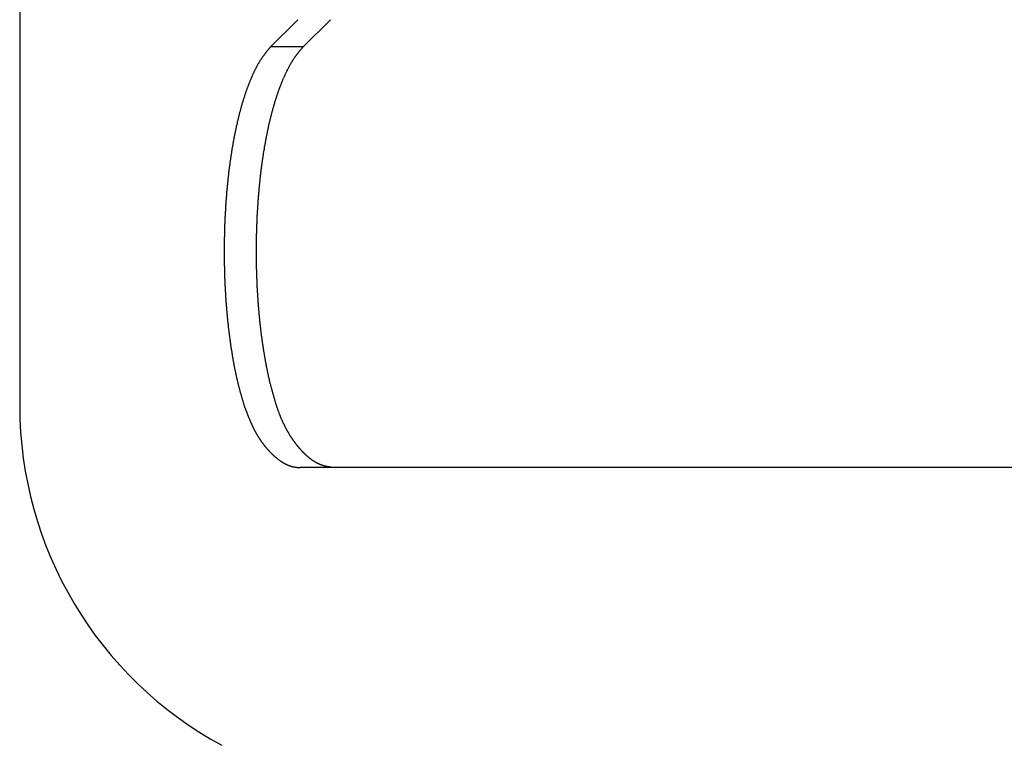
# Model space of a CAD drawing. Extents: x 3842 to 7066, y 783 to 5920.
# Tile 3 of 18: x 3842 to 3970, y 2852 to 2946. Entities that reach past the tile are written whole.
import ezdxf

# ---------------------------------------------------------------- set-up
doc = ezdxf.new("R2010")
doc.units = 0
doc.layers.get('0').update_dxf_attribs({"linetype": 'CONTINUOUS'})

msp = doc.modelspace()

# ---------------------------------------------------------------- linework, layer by layer
at = {"color": 7, "linetype": 'CONTINUOUS'}
for p, q in [((3842.095, 2945.738), (3842.095, 2895.738)), ((3874.581, 2942.21), (3878.116, 2945.738)), ((3882.363, 2945.738), (3878.802, 2942.21)), ((3878.802, 2942.21), (3874.581, 2942.21)), ((5055.786, 2887.738), (3878.405, 2887.738))]:
    msp.add_line(p, q, dxfattribs=at)
at = {"color": 7}
for points in [[(3874.58, 2942.21, 0), (3874.55, 2942.17, 0), (3874.51, 2942.12, 0), (3874.47, 2942.08, 0), (3874.44, 2942.04, 0), (3874.4, 2942, 0), (3874.37, 2941.95, 0), (3874.33, 2941.91, 0), (3874.3, 2941.87, 0), (3874.26, 2941.82, 0), (3874.22, 2941.78, 0), (3874.19, 2941.74, 0), (3874.15, 2941.69, 0), (3874.12, 2941.65, 0), (3874.08, 2941.6, 0), (3874.05, 2941.56, 0), (3874.01, 2941.52, 0), (3873.98, 2941.47, 0), (3873.94, 2941.43, 0), (3873.91, 2941.38, 0), (3873.87, 2941.34, 0), (3873.84, 2941.29, 0), (3873.8, 2941.24, 0), (3873.77, 2941.2, 0), (3873.73, 2941.15, 0), (3873.7, 2941.1, 0), (3873.66, 2941.06, 0), (3873.63, 2941.01, 0), (3873.59, 2940.96, 0), (3873.56, 2940.91, 0), (3873.52, 2940.86, 0), (3873.49, 2940.81, 0), (3873.45, 2940.76, 0), (3873.42, 2940.71, 0), (3873.38, 2940.66, 0), (3873.35, 2940.61, 0), (3873.32, 2940.56, 0), (3873.28, 2940.51, 0), (3873.25, 2940.46, 0), (3873.21, 2940.4, 0), (3873.18, 2940.35, 0), (3873.15, 2940.3, 0), (3873.11, 2940.24, 0), (3873.08, 2940.19, 0), (3873.05, 2940.13, 0), (3873.01, 2940.07, 0), (3872.98, 2940.02, 0), (3872.95, 2939.96, 0), (3872.91, 2939.9, 0), (3872.88, 2939.84, 0), (3872.85, 2939.79, 0), (3872.82, 2939.73, 0), (3872.78, 2939.67, 0), (3872.75, 2939.61, 0), (3872.72, 2939.55, 0), (3872.69, 2939.48, 0), (3872.66, 2939.42, 0), (3872.62, 2939.36, 0), (3872.59, 2939.3, 0), (3872.56, 2939.23, 0), (3872.53, 2939.17, 0), (3872.5, 2939.11, 0), (3872.47, 2939.04, 0), (3872.43, 2938.98, 0), (3872.4, 2938.91, 0), (3872.37, 2938.84, 0), (3872.34, 2938.78, 0), (3872.31, 2938.71, 0), (3872.28, 2938.64, 0), (3872.25, 2938.57, 0), (3872.22, 2938.51, 0), (3872.19, 2938.44, 0), (3872.16, 2938.37, 0), (3872.13, 2938.3, 0), (3872.1, 2938.23, 0), (3872.07, 2938.16, 0), (3872.04, 2938.09, 0), (3872.01, 2938.02, 0), (3871.98, 2937.95, 0), (3871.95, 2937.87, 0), (3871.92, 2937.8, 0), (3871.89, 2937.73, 0), (3871.86, 2937.66, 0), (3871.83, 2937.58, 0), (3871.8, 2937.51, 0), (3871.77, 2937.43, 0), (3871.74, 2937.36, 0), (3871.71, 2937.28, 0), (3871.69, 2937.21, 0), (3871.66, 2937.13, 0), (3871.63, 2937.06, 0), (3871.6, 2936.98, 0), (3871.57, 2936.9, 0), (3871.54, 2936.83, 0), (3871.52, 2936.75, 0), (3871.49, 2936.67, 0), (3871.46, 2936.59, 0), (3871.43, 2936.51, 0), (3871.4, 2936.44, 0), (3871.38, 2936.36, 0), (3871.35, 2936.28, 0), (3871.32, 2936.2, 0), (3871.29, 2936.12, 0), (3871.27, 2936.04, 0), (3871.24, 2935.95, 0), (3871.21, 2935.87, 0), (3871.19, 2935.79, 0), (3871.16, 2935.71, 0), (3871.13, 2935.63, 0), (3871.11, 2935.54, 0), (3871.08, 2935.46, 0), (3871.05, 2935.38, 0), (3871.03, 2935.29, 0), (3871, 2935.21, 0), (3870.98, 2935.12, 0), (3870.95, 2935.04, 0), (3870.93, 2934.95, 0), (3870.9, 2934.87, 0), (3870.88, 2934.78, 0), (3870.85, 2934.69, 0), (3870.82, 2934.61, 0), (3870.8, 2934.52, 0), (3870.78, 2934.43, 0), (3870.75, 2934.34, 0), (3870.73, 2934.26, 0), (3870.7, 2934.17, 0), (3870.68, 2934.08, 0), (3870.65, 2933.99, 0), (3870.63, 2933.9, 0), (3870.6, 2933.81, 0), (3870.58, 2933.72, 0), (3870.56, 2933.63, 0), (3870.53, 2933.54, 0), (3870.51, 2933.44, 0), (3870.49, 2933.35, 0), (3870.46, 2933.26, 0), (3870.44, 2933.17, 0), (3870.42, 2933.07, 0), (3870.39, 2932.98, 0), (3870.37, 2932.89, 0), (3870.35, 2932.79, 0), (3870.33, 2932.7, 0), (3870.3, 2932.6, 0), (3870.28, 2932.51, 0), (3870.26, 2932.41, 0), (3870.24, 2932.32, 0), (3870.22, 2932.22, 0), (3870.2, 2932.13, 0), (3870.17, 2932.03, 0), (3870.15, 2931.93, 0), (3870.13, 2931.84, 0), (3870.11, 2931.74, 0), (3870.09, 2931.64, 0), (3870.07, 2931.54, 0), (3870.05, 2931.45, 0), (3870.03, 2931.35, 0), (3870.01, 2931.25, 0), (3869.99, 2931.15, 0), (3869.97, 2931.05, 0), (3869.95, 2930.95, 0), (3869.93, 2930.85, 0), (3869.91, 2930.75, 0), (3869.89, 2930.65, 0), (3869.87, 2930.55, 0), (3869.85, 2930.45, 0), (3869.83, 2930.34, 0), (3869.81, 2930.24, 0), (3869.79, 2930.14, 0), (3869.77, 2930.04, 0), (3869.75, 2929.93, 0), (3869.73, 2929.83, 0), (3869.72, 2929.73, 0), (3869.7, 2929.62, 0), (3869.68, 2929.52, 0), (3869.66, 2929.42, 0), (3869.64, 2929.31, 0), (3869.63, 2929.21, 0), (3869.61, 2929.1, 0), (3869.59, 2929, 0), (3869.57, 2928.89, 0), (3869.56, 2928.79, 0), (3869.54, 2928.68, 0), (3869.52, 2928.58, 0), (3869.51, 2928.47, 0), (3869.49, 2928.36, 0), (3869.47, 2928.26, 0), (3869.46, 2928.15, 0), (3869.44, 2928.04, 0), (3869.42, 2927.93, 0), (3869.41, 2927.83, 0), (3869.39, 2927.72, 0), (3869.38, 2927.61, 0), (3869.36, 2927.5, 0), (3869.35, 2927.39, 0), (3869.33, 2927.28, 0), (3869.32, 2927.17, 0), (3869.3, 2927.06, 0), (3869.29, 2926.95, 0), (3869.27, 2926.85, 0), (3869.26, 2926.73, 0), (3869.24, 2926.62, 0), (3869.23, 2926.51, 0), (3869.22, 2926.4, 0), (3869.2, 2926.29, 0), (3869.19, 2926.18, 0), (3869.17, 2926.07, 0), (3869.16, 2925.96, 0), (3869.15, 2925.85, 0), (3869.13, 2925.73, 0), (3869.12, 2925.62, 0), (3869.11, 2925.51, 0), (3869.1, 2925.4, 0), (3869.08, 2925.28, 0), (3869.07, 2925.17, 0), (3869.06, 2925.06, 0), (3869.05, 2924.95, 0), (3869.04, 2924.83, 0), (3869.02, 2924.72, 0), (3869.01, 2924.6, 0), (3869, 2924.49, 0), (3868.99, 2924.38, 0), (3868.98, 2924.26, 0), (3868.97, 2924.15, 0), (3868.96, 2924.03, 0), (3868.95, 2923.92, 0), (3868.93, 2923.8, 0), (3868.92, 2923.69, 0), (3868.91, 2923.57, 0), (3868.9, 2923.46, 0), (3868.89, 2923.34, 0), (3868.88, 2923.22, 0), (3868.87, 2923.11, 0), (3868.86, 2922.99, 0), (3868.86, 2922.88, 0), (3868.85, 2922.76, 0), (3868.84, 2922.64, 0), (3868.83, 2922.53, 0), (3868.82, 2922.41, 0), (3868.81, 2922.29, 0), (3868.8, 2922.17, 0), (3868.79, 2922.06, 0), (3868.79, 2921.94, 0), (3868.78, 2921.82, 0), (3868.77, 2921.7, 0), (3868.76, 2921.59, 0), (3868.76, 2921.47, 0), (3868.75, 2921.35, 0), (3868.74, 2921.23, 0), (3868.73, 2921.11, 0), (3868.73, 2921, 0), (3868.72, 2920.88, 0), (3868.71, 2920.76, 0), (3868.71, 2920.64, 0), (3868.7, 2920.52, 0), (3868.69, 2920.4, 0), (3868.69, 2920.28, 0), (3868.68, 2920.16, 0), (3868.68, 2920.04, 0), (3868.67, 2919.93, 0), (3868.67, 2919.81, 0), (3868.66, 2919.69, 0), (3868.66, 2919.57, 0), (3868.65, 2919.45, 0), (3868.65, 2919.33, 0), (3868.64, 2919.21, 0), (3868.64, 2919.09, 0), (3868.63, 2918.97, 0), (3868.63, 2918.85, 0), (3868.62, 2918.73, 0), (3868.62, 2918.61, 0), (3868.62, 2918.49, 0), (3868.61, 2918.37, 0), (3868.61, 2918.25, 0), (3868.61, 2918.13, 0), (3868.6, 2918.01, 0), (3868.6, 2917.89, 0), (3868.6, 2917.77, 0), (3868.6, 2917.65, 0), (3868.59, 2917.52, 0), (3868.59, 2917.4, 0), (3868.59, 2917.28, 0), (3868.59, 2917.16, 0), (3868.59, 2917.04, 0), (3868.58, 2916.92, 0), (3868.58, 2916.8, 0), (3868.58, 2916.68, 0), (3868.58, 2916.56, 0), (3868.58, 2916.44, 0), (3868.58, 2916.32, 0), (3868.58, 2916.2, 0), (3868.58, 2916.08, 0), (3868.58, 2915.96, 0), (3868.58, 2915.83, 0), (3868.58, 2915.71, 0), (3868.58, 2915.59, 0), (3868.58, 2915.47, 0), (3868.58, 2915.35, 0), (3868.58, 2915.23, 0), (3868.58, 2915.11, 0), (3868.58, 2914.99, 0), (3868.58, 2914.87, 0), (3868.58, 2914.75, 0), (3868.58, 2914.63, 0), (3868.58, 2914.51, 0), (3868.59, 2914.39, 0), (3868.59, 2914.27, 0), (3868.59, 2914.15, 0), (3868.59, 2914.03, 0), (3868.59, 2913.9, 0), (3868.6, 2913.78, 0), (3868.6, 2913.66, 0), (3868.6, 2913.54, 0), (3868.61, 2913.42, 0), (3868.61, 2913.3, 0), (3868.61, 2913.18, 0), (3868.61, 2913.06, 0), (3868.62, 2912.94, 0), (3868.62, 2912.82, 0), (3868.63, 2912.7, 0), (3868.63, 2912.58, 0), (3868.63, 2912.46, 0), (3868.64, 2912.34, 0), (3868.64, 2912.22, 0), (3868.65, 2912.1, 0), (3868.65, 2911.98, 0), (3868.66, 2911.87, 0), (3868.66, 2911.75, 0), (3868.67, 2911.63, 0), (3868.67, 2911.51, 0), (3868.68, 2911.39, 0), (3868.68, 2911.27, 0), (3868.69, 2911.15, 0), (3868.7, 2911.03, 0), (3868.7, 2910.91, 0), (3868.71, 2910.79, 0), (3868.72, 2910.67, 0), (3868.72, 2910.56, 0), (3868.73, 2910.44, 0), (3868.74, 2910.32, 0), (3868.74, 2910.2, 0), (3868.75, 2910.08, 0), (3868.76, 2909.97, 0), (3868.77, 2909.85, 0), (3868.77, 2909.73, 0), (3868.78, 2909.61, 0), (3868.79, 2909.49, 0), (3868.8, 2909.38, 0), (3868.81, 2909.26, 0), (3868.81, 2909.14, 0), (3868.82, 2909.03, 0), (3868.83, 2908.91, 0), (3868.84, 2908.79, 0), (3868.85, 2908.68, 0), (3868.86, 2908.56, 0), (3868.87, 2908.44, 0), (3868.88, 2908.33, 0), (3868.89, 2908.21, 0), (3868.9, 2908.1, 0), (3868.91, 2907.98, 0), (3868.92, 2907.86, 0), (3868.93, 2907.75, 0), (3868.94, 2907.63, 0), (3868.95, 2907.52, 0), (3868.96, 2907.4, 0), (3868.97, 2907.29, 0), (3868.98, 2907.17, 0), (3868.99, 2907.06, 0), (3869, 2906.95, 0), (3869.02, 2906.83, 0), (3869.03, 2906.72, 0), (3869.04, 2906.6, 0), (3869.05, 2906.49, 0), (3869.06, 2906.38, 0), (3869.08, 2906.27, 0), (3869.09, 2906.15, 0), (3869.1, 2906.04, 0), (3869.11, 2905.93, 0), (3869.13, 2905.82, 0), (3869.14, 2905.7, 0), (3869.15, 2905.59, 0), (3869.17, 2905.48, 0), (3869.18, 2905.37, 0), (3869.19, 2905.26, 0), (3869.21, 2905.15, 0), (3869.22, 2905.04, 0), (3869.23, 2904.92, 0), (3869.25, 2904.81, 0), (3869.26, 2904.7, 0), (3869.28, 2904.59, 0), (3869.29, 2904.48, 0), (3869.31, 2904.37, 0), (3869.32, 2904.27, 0), (3869.34, 2904.16, 0), (3869.35, 2904.05, 0), (3869.37, 2903.94, 0), (3869.38, 2903.83, 0), (3869.4, 2903.72, 0), (3869.41, 2903.61, 0), (3869.43, 2903.51, 0), (3869.45, 2903.4, 0), (3869.46, 2903.29, 0), (3869.48, 2903.18, 0), (3869.5, 2903.08, 0), (3869.51, 2902.97, 0), (3869.53, 2902.86, 0), (3869.55, 2902.76, 0), (3869.56, 2902.65, 0), (3869.58, 2902.55, 0), (3869.6, 2902.44, 0), (3869.61, 2902.33, 0), (3869.63, 2902.23, 0), (3869.65, 2902.12, 0), (3869.67, 2902.02, 0), (3869.68, 2901.92, 0), (3869.7, 2901.81, 0), (3869.72, 2901.71, 0), (3869.74, 2901.6, 0), (3869.76, 2901.5, 0), (3869.78, 2901.4, 0), (3869.8, 2901.3, 0), (3869.81, 2901.19, 0), (3869.83, 2901.09, 0), (3869.85, 2900.99, 0), (3869.87, 2900.89, 0), (3869.89, 2900.79, 0), (3869.91, 2900.69, 0), (3869.93, 2900.59, 0), (3869.95, 2900.49, 0), (3869.97, 2900.39, 0), (3869.99, 2900.29, 0), (3870.01, 2900.19, 0), (3870.03, 2900.09, 0), (3870.05, 2899.99, 0), (3870.07, 2899.89, 0), (3870.09, 2899.79, 0), (3870.12, 2899.7, 0), (3870.14, 2899.6, 0), (3870.16, 2899.5, 0), (3870.18, 2899.41, 0), (3870.2, 2899.31, 0), (3870.22, 2899.22, 0), (3870.25, 2899.12, 0), (3870.27, 2899.03, 0), (3870.29, 2898.93, 0), (3870.31, 2898.84, 0), (3870.33, 2898.75, 0), (3870.36, 2898.65, 0), (3870.38, 2898.56, 0), (3870.4, 2898.47, 0), (3870.43, 2898.38, 0), (3870.45, 2898.29, 0), (3870.47, 2898.19, 0), (3870.5, 2898.1, 0), (3870.52, 2898.01, 0), (3870.55, 2897.92, 0), (3870.57, 2897.83, 0), (3870.59, 2897.74, 0), (3870.62, 2897.65, 0), (3870.64, 2897.57, 0), (3870.67, 2897.48, 0), (3870.69, 2897.39, 0), (3870.72, 2897.3, 0), (3870.74, 2897.21, 0), (3870.77, 2897.12, 0), (3870.79, 2897.04, 0), (3870.82, 2896.95, 0), (3870.84, 2896.86, 0), (3870.87, 2896.77, 0), (3870.89, 2896.69, 0), (3870.92, 2896.6, 0), (3870.94, 2896.51, 0), (3870.97, 2896.43, 0), (3870.99, 2896.34, 0), (3871.02, 2896.25, 0), (3871.04, 2896.17, 0), (3871.07, 2896.08, 0), (3871.09, 2896, 0), (3871.12, 2895.91, 0), (3871.14, 2895.82, 0), (3871.17, 2895.74, 0)], [(3875.37, 2895.74, 0), (3875.34, 2895.82, 0), (3875.32, 2895.9, 0), (3875.29, 2895.98, 0), (3875.27, 2896.06, 0), (3875.25, 2896.14, 0), (3875.22, 2896.22, 0), (3875.2, 2896.31, 0), (3875.17, 2896.39, 0), (3875.15, 2896.47, 0), (3875.13, 2896.55, 0), (3875.1, 2896.63, 0), (3875.08, 2896.71, 0), (3875.06, 2896.8, 0), (3875.03, 2896.88, 0), (3875.01, 2896.96, 0), (3874.99, 2897.04, 0), (3874.96, 2897.12, 0), (3874.94, 2897.21, 0), (3874.92, 2897.29, 0), (3874.89, 2897.37, 0), (3874.87, 2897.45, 0), (3874.85, 2897.54, 0), (3874.82, 2897.62, 0), (3874.8, 2897.7, 0), (3874.78, 2897.79, 0), (3874.75, 2897.87, 0), (3874.73, 2897.96, 0), (3874.71, 2898.04, 0), (3874.69, 2898.13, 0), (3874.66, 2898.21, 0), (3874.64, 2898.3, 0), (3874.62, 2898.38, 0), (3874.6, 2898.47, 0), (3874.58, 2898.55, 0), (3874.55, 2898.64, 0), (3874.53, 2898.73, 0), (3874.51, 2898.81, 0), (3874.49, 2898.9, 0), (3874.47, 2898.99, 0), (3874.45, 2899.08, 0), (3874.43, 2899.17, 0), (3874.41, 2899.26, 0), (3874.38, 2899.34, 0), (3874.36, 2899.43, 0), (3874.34, 2899.52, 0), (3874.32, 2899.61, 0), (3874.3, 2899.71, 0), (3874.28, 2899.8, 0), (3874.26, 2899.89, 0), (3874.24, 2899.98, 0), (3874.22, 2900.07, 0), (3874.2, 2900.16, 0), (3874.19, 2900.26, 0), (3874.17, 2900.35, 0), (3874.15, 2900.44, 0), (3874.13, 2900.54, 0), (3874.11, 2900.63, 0), (3874.09, 2900.72, 0), (3874.07, 2900.82, 0), (3874.05, 2900.91, 0), (3874.04, 2901.01, 0), (3874.02, 2901.1, 0), (3874, 2901.2, 0), (3873.98, 2901.3, 0), (3873.96, 2901.39, 0), (3873.95, 2901.49, 0), (3873.93, 2901.58, 0), (3873.91, 2901.68, 0), (3873.89, 2901.78, 0), (3873.88, 2901.88, 0), (3873.86, 2901.97, 0), (3873.84, 2902.07, 0), (3873.83, 2902.17, 0), (3873.81, 2902.27, 0), (3873.79, 2902.37, 0), (3873.78, 2902.47, 0), (3873.76, 2902.57, 0), (3873.74, 2902.66, 0), (3873.73, 2902.76, 0), (3873.71, 2902.86, 0), (3873.7, 2902.96, 0), (3873.68, 2903.06, 0), (3873.67, 2903.16, 0), (3873.65, 2903.26, 0), (3873.64, 2903.37, 0), (3873.62, 2903.47, 0), (3873.61, 2903.57, 0), (3873.59, 2903.67, 0), (3873.58, 2903.77, 0), (3873.56, 2903.87, 0), (3873.55, 2903.97, 0), (3873.53, 2904.08, 0), (3873.52, 2904.18, 0), (3873.5, 2904.28, 0), (3873.49, 2904.38, 0), (3873.48, 2904.49, 0), (3873.46, 2904.59, 0), (3873.45, 2904.69, 0), (3873.43, 2904.8, 0), (3873.42, 2904.9, 0), (3873.41, 2905, 0), (3873.39, 2905.11, 0), (3873.38, 2905.21, 0), (3873.37, 2905.32, 0), (3873.36, 2905.42, 0), (3873.34, 2905.52, 0), (3873.33, 2905.63, 0), (3873.32, 2905.73, 0), (3873.31, 2905.84, 0), (3873.29, 2905.94, 0), (3873.28, 2906.05, 0), (3873.27, 2906.16, 0), (3873.26, 2906.26, 0), (3873.25, 2906.37, 0), (3873.23, 2906.47, 0), (3873.22, 2906.58, 0), (3873.21, 2906.69, 0), (3873.2, 2906.79, 0), (3873.19, 2906.9, 0), (3873.18, 2907.01, 0), (3873.17, 2907.11, 0), (3873.16, 2907.22, 0), (3873.15, 2907.33, 0), (3873.14, 2907.44, 0), (3873.13, 2907.54, 0), (3873.12, 2907.65, 0), (3873.11, 2907.76, 0), (3873.1, 2907.87, 0), (3873.09, 2907.98, 0), (3873.08, 2908.08, 0), (3873.07, 2908.19, 0), (3873.06, 2908.3, 0), (3873.05, 2908.41, 0), (3873.04, 2908.52, 0), (3873.03, 2908.63, 0), (3873.02, 2908.74, 0), (3873.02, 2908.85, 0), (3873.01, 2908.96, 0), (3873, 2909.07, 0), (3872.99, 2909.18, 0), (3872.98, 2909.28, 0), (3872.98, 2909.39, 0), (3872.97, 2909.5, 0), (3872.96, 2909.62, 0), (3872.95, 2909.73, 0), (3872.95, 2909.84, 0), (3872.94, 2909.95, 0), (3872.93, 2910.06, 0), (3872.92, 2910.17, 0), (3872.92, 2910.28, 0), (3872.91, 2910.39, 0), (3872.9, 2910.5, 0), (3872.9, 2910.61, 0), (3872.89, 2910.72, 0), (3872.89, 2910.83, 0), (3872.88, 2910.95, 0), (3872.87, 2911.06, 0), (3872.87, 2911.17, 0), (3872.86, 2911.28, 0), (3872.86, 2911.39, 0), (3872.85, 2911.5, 0), (3872.85, 2911.62, 0), (3872.84, 2911.73, 0), (3872.84, 2911.84, 0), (3872.83, 2911.95, 0), (3872.83, 2912.06, 0), (3872.82, 2912.18, 0), (3872.82, 2912.29, 0), (3872.82, 2912.4, 0), (3872.81, 2912.51, 0), (3872.81, 2912.62, 0), (3872.8, 2912.74, 0), (3872.8, 2912.85, 0), (3872.8, 2912.96, 0), (3872.79, 2913.07, 0), (3872.79, 2913.19, 0), (3872.79, 2913.3, 0), (3872.78, 2913.41, 0), (3872.78, 2913.53, 0), (3872.78, 2913.64, 0), (3872.78, 2913.75, 0), (3872.77, 2913.86, 0), (3872.77, 2913.98, 0), (3872.77, 2914.09, 0), (3872.77, 2914.2, 0), (3872.77, 2914.32, 0), (3872.76, 2914.43, 0), (3872.76, 2914.54, 0), (3872.76, 2914.65, 0), (3872.76, 2914.77, 0), (3872.76, 2914.88, 0), (3872.76, 2914.99, 0), (3872.76, 2915.11, 0), (3872.76, 2915.22, 0), (3872.76, 2915.33, 0), (3872.76, 2915.45, 0), (3872.75, 2915.56, 0), (3872.75, 2915.67, 0), (3872.75, 2915.79, 0), (3872.75, 2915.9, 0), (3872.76, 2916.01, 0), (3872.76, 2916.13, 0), (3872.76, 2916.24, 0), (3872.76, 2916.35, 0), (3872.76, 2916.46, 0), (3872.76, 2916.58, 0), (3872.76, 2916.69, 0), (3872.76, 2916.8, 0), (3872.76, 2916.92, 0), (3872.76, 2917.03, 0), (3872.77, 2917.14, 0), (3872.77, 2917.26, 0), (3872.77, 2917.37, 0), (3872.77, 2917.48, 0), (3872.77, 2917.6, 0), (3872.78, 2917.71, 0), (3872.78, 2917.82, 0), (3872.78, 2917.93, 0), (3872.78, 2918.05, 0), (3872.79, 2918.16, 0), (3872.79, 2918.27, 0), (3872.79, 2918.38, 0), (3872.8, 2918.5, 0), (3872.8, 2918.61, 0), (3872.8, 2918.72, 0), (3872.81, 2918.83, 0), (3872.81, 2918.95, 0), (3872.81, 2919.06, 0), (3872.82, 2919.17, 0), (3872.82, 2919.28, 0), (3872.83, 2919.4, 0), (3872.83, 2919.51, 0), (3872.84, 2919.62, 0), (3872.84, 2919.73, 0), (3872.85, 2919.84, 0), (3872.85, 2919.96, 0), (3872.86, 2920.07, 0), (3872.86, 2920.18, 0), (3872.87, 2920.29, 0), (3872.87, 2920.4, 0), (3872.88, 2920.51, 0), (3872.89, 2920.63, 0), (3872.89, 2920.74, 0), (3872.9, 2920.85, 0), (3872.9, 2920.96, 0), (3872.91, 2921.07, 0), (3872.92, 2921.18, 0), (3872.92, 2921.29, 0), (3872.93, 2921.4, 0), (3872.94, 2921.51, 0), (3872.94, 2921.62, 0), (3872.95, 2921.73, 0), (3872.96, 2921.84, 0), (3872.97, 2921.95, 0), (3872.97, 2922.06, 0), (3872.98, 2922.17, 0), (3872.99, 2922.28, 0), (3873, 2922.39, 0), (3873.01, 2922.5, 0), (3873.01, 2922.61, 0), (3873.02, 2922.72, 0), (3873.03, 2922.83, 0), (3873.04, 2922.94, 0), (3873.05, 2923.05, 0), (3873.06, 2923.16, 0), (3873.07, 2923.27, 0), (3873.08, 2923.38, 0), (3873.09, 2923.48, 0), (3873.1, 2923.59, 0), (3873.11, 2923.7, 0), (3873.12, 2923.81, 0), (3873.13, 2923.92, 0), (3873.14, 2924.02, 0), (3873.15, 2924.13, 0), (3873.16, 2924.24, 0), (3873.17, 2924.35, 0), (3873.18, 2924.45, 0), (3873.19, 2924.56, 0), (3873.2, 2924.67, 0), (3873.21, 2924.78, 0), (3873.22, 2924.88, 0), (3873.23, 2924.99, 0), (3873.24, 2925.09, 0), (3873.26, 2925.2, 0), (3873.27, 2925.31, 0), (3873.28, 2925.41, 0), (3873.29, 2925.52, 0), (3873.3, 2925.62, 0), (3873.32, 2925.73, 0), (3873.33, 2925.83, 0), (3873.34, 2925.94, 0), (3873.35, 2926.04, 0), (3873.37, 2926.15, 0), (3873.38, 2926.25, 0), (3873.39, 2926.36, 0), (3873.41, 2926.46, 0), (3873.42, 2926.56, 0), (3873.43, 2926.67, 0), (3873.45, 2926.77, 0), (3873.46, 2926.87, 0), (3873.47, 2926.98, 0), (3873.49, 2927.08, 0), (3873.5, 2927.18, 0), (3873.51, 2927.28, 0), (3873.53, 2927.39, 0), (3873.54, 2927.49, 0), (3873.56, 2927.59, 0), (3873.57, 2927.69, 0), (3873.59, 2927.79, 0), (3873.6, 2927.89, 0), (3873.62, 2928, 0), (3873.63, 2928.1, 0), (3873.65, 2928.2, 0), (3873.66, 2928.3, 0), (3873.68, 2928.4, 0), (3873.69, 2928.5, 0), (3873.71, 2928.6, 0), (3873.73, 2928.7, 0), (3873.74, 2928.79, 0), (3873.76, 2928.89, 0), (3873.78, 2928.99, 0), (3873.79, 2929.09, 0), (3873.81, 2929.19, 0), (3873.82, 2929.29, 0), (3873.84, 2929.39, 0), (3873.86, 2929.48, 0), (3873.88, 2929.58, 0), (3873.89, 2929.68, 0), (3873.91, 2929.77, 0), (3873.93, 2929.87, 0), (3873.95, 2929.97, 0), (3873.96, 2930.06, 0), (3873.98, 2930.16, 0), (3874, 2930.26, 0), (3874.02, 2930.35, 0), (3874.03, 2930.45, 0), (3874.05, 2930.54, 0), (3874.07, 2930.64, 0), (3874.09, 2930.73, 0), (3874.11, 2930.82, 0), (3874.13, 2930.92, 0), (3874.15, 2931.01, 0), (3874.17, 2931.11, 0), (3874.18, 2931.2, 0), (3874.2, 2931.29, 0), (3874.22, 2931.38, 0), (3874.24, 2931.48, 0), (3874.26, 2931.57, 0), (3874.28, 2931.66, 0), (3874.3, 2931.75, 0), (3874.32, 2931.84, 0), (3874.34, 2931.93, 0), (3874.36, 2932.02, 0), (3874.38, 2932.12, 0), (3874.4, 2932.21, 0), (3874.42, 2932.3, 0), (3874.44, 2932.38, 0), (3874.46, 2932.47, 0), (3874.49, 2932.56, 0), (3874.51, 2932.65, 0), (3874.53, 2932.74, 0), (3874.55, 2932.83, 0), (3874.57, 2932.92, 0), (3874.59, 2933, 0), (3874.61, 2933.09, 0), (3874.63, 2933.18, 0), (3874.66, 2933.27, 0), (3874.68, 2933.35, 0), (3874.7, 2933.44, 0), (3874.72, 2933.52, 0), (3874.74, 2933.61, 0), (3874.77, 2933.69, 0), (3874.79, 2933.78, 0), (3874.81, 2933.86, 0), (3874.83, 2933.95, 0), (3874.86, 2934.03, 0), (3874.88, 2934.12, 0), (3874.9, 2934.2, 0), (3874.93, 2934.28, 0), (3874.95, 2934.37, 0), (3874.97, 2934.45, 0), (3875, 2934.53, 0), (3875.02, 2934.61, 0), (3875.04, 2934.69, 0), (3875.07, 2934.78, 0), (3875.09, 2934.86, 0), (3875.12, 2934.94, 0), (3875.14, 2935.02, 0), (3875.16, 2935.1, 0), (3875.19, 2935.18, 0), (3875.21, 2935.26, 0), (3875.24, 2935.34, 0), (3875.26, 2935.41, 0), (3875.29, 2935.49, 0), (3875.31, 2935.57, 0), (3875.34, 2935.65, 0), (3875.36, 2935.73, 0), (3875.39, 2935.8, 0), (3875.41, 2935.88, 0), (3875.44, 2935.96, 0), (3875.46, 2936.03, 0), (3875.49, 2936.11, 0), (3875.51, 2936.18, 0), (3875.54, 2936.26, 0), (3875.57, 2936.33, 0), (3875.59, 2936.41, 0), (3875.62, 2936.48, 0), (3875.64, 2936.56, 0), (3875.67, 2936.63, 0), (3875.7, 2936.7, 0), (3875.72, 2936.77, 0), (3875.75, 2936.85, 0), (3875.78, 2936.92, 0), (3875.8, 2936.99, 0), (3875.83, 2937.06, 0), (3875.86, 2937.13, 0), (3875.88, 2937.2, 0), (3875.91, 2937.27, 0), (3875.94, 2937.34, 0), (3875.97, 2937.41, 0), (3875.99, 2937.48, 0), (3876.02, 2937.55, 0), (3876.05, 2937.62, 0), (3876.08, 2937.69, 0), (3876.1, 2937.76, 0), (3876.13, 2937.82, 0), (3876.16, 2937.89, 0), (3876.19, 2937.96, 0), (3876.22, 2938.02, 0), (3876.24, 2938.09, 0), (3876.27, 2938.16, 0), (3876.3, 2938.22, 0), (3876.33, 2938.29, 0), (3876.36, 2938.35, 0), (3876.39, 2938.42, 0), (3876.42, 2938.48, 0), (3876.44, 2938.54, 0), (3876.47, 2938.61, 0), (3876.5, 2938.67, 0), (3876.53, 2938.73, 0), (3876.56, 2938.8, 0), (3876.59, 2938.86, 0), (3876.62, 2938.92, 0), (3876.65, 2938.98, 0), (3876.68, 2939.04, 0), (3876.71, 2939.1, 0), (3876.74, 2939.16, 0), (3876.77, 2939.22, 0), (3876.8, 2939.28, 0), (3876.83, 2939.34, 0), (3876.86, 2939.4, 0), (3876.89, 2939.46, 0), (3876.92, 2939.52, 0), (3876.95, 2939.58, 0), (3876.98, 2939.63, 0), (3877.01, 2939.69, 0), (3877.04, 2939.75, 0), (3877.07, 2939.8, 0), (3877.1, 2939.86, 0), (3877.13, 2939.91, 0), (3877.16, 2939.97, 0), (3877.19, 2940.02, 0), (3877.22, 2940.08, 0), (3877.26, 2940.13, 0), (3877.29, 2940.18, 0), (3877.32, 2940.24, 0), (3877.35, 2940.29, 0), (3877.38, 2940.34, 0), (3877.41, 2940.39, 0), (3877.44, 2940.44, 0), (3877.48, 2940.49, 0), (3877.51, 2940.54, 0), (3877.54, 2940.59, 0), (3877.57, 2940.64, 0), (3877.6, 2940.69, 0), (3877.64, 2940.74, 0), (3877.67, 2940.79, 0), (3877.7, 2940.83, 0), (3877.73, 2940.88, 0), (3877.77, 2940.93, 0), (3877.8, 2940.97, 0), (3877.83, 2941.02, 0), (3877.86, 2941.06, 0), (3877.9, 2941.11, 0), (3877.93, 2941.15, 0), (3877.96, 2941.19, 0), (3878, 2941.24, 0), (3878.03, 2941.28, 0), (3878.06, 2941.32, 0), (3878.1, 2941.37, 0), (3878.13, 2941.41, 0), (3878.16, 2941.45, 0), (3878.2, 2941.49, 0), (3878.23, 2941.53, 0), (3878.26, 2941.57, 0), (3878.3, 2941.61, 0), (3878.33, 2941.66, 0), (3878.36, 2941.7, 0), (3878.4, 2941.74, 0), (3878.43, 2941.78, 0), (3878.46, 2941.82, 0), (3878.5, 2941.86, 0), (3878.53, 2941.9, 0), (3878.57, 2941.93, 0), (3878.6, 2941.97, 0), (3878.63, 2942.01, 0), (3878.67, 2942.05, 0), (3878.7, 2942.09, 0), (3878.73, 2942.13, 0), (3878.77, 2942.17, 0), (3878.8, 2942.21, 0)], [(3871.17, 2895.74, 0), (3871.19, 2895.68, 0), (3871.21, 2895.62, 0), (3871.23, 2895.56, 0), (3871.26, 2895.51, 0), (3871.28, 2895.45, 0), (3871.3, 2895.39, 0), (3871.32, 2895.33, 0), (3871.34, 2895.28, 0), (3871.37, 2895.22, 0), (3871.39, 2895.16, 0), (3871.41, 2895.1, 0), (3871.43, 2895.05, 0), (3871.46, 2894.99, 0), (3871.48, 2894.93, 0), (3871.5, 2894.87, 0), (3871.52, 2894.82, 0), (3871.54, 2894.76, 0), (3871.57, 2894.7, 0), (3871.59, 2894.64, 0), (3871.61, 2894.59, 0), (3871.63, 2894.53, 0), (3871.66, 2894.47, 0), (3871.68, 2894.42, 0), (3871.7, 2894.36, 0), (3871.72, 2894.31, 0), (3871.75, 2894.25, 0), (3871.77, 2894.19, 0), (3871.79, 2894.14, 0), (3871.82, 2894.08, 0), (3871.84, 2894.03, 0), (3871.86, 2893.97, 0), (3871.88, 2893.92, 0), (3871.91, 2893.86, 0), (3871.93, 2893.81, 0), (3871.95, 2893.75, 0), (3871.98, 2893.7, 0), (3872, 2893.64, 0), (3872.02, 2893.59, 0), (3872.05, 2893.53, 0), (3872.07, 2893.48, 0), (3872.1, 2893.43, 0), (3872.12, 2893.37, 0), (3872.14, 2893.32, 0), (3872.17, 2893.27, 0), (3872.19, 2893.22, 0), (3872.22, 2893.16, 0), (3872.24, 2893.11, 0), (3872.27, 2893.06, 0), (3872.29, 2893.01, 0), (3872.31, 2892.96, 0), (3872.34, 2892.91, 0), (3872.36, 2892.85, 0), (3872.39, 2892.8, 0), (3872.41, 2892.75, 0), (3872.44, 2892.7, 0), (3872.47, 2892.65, 0), (3872.49, 2892.6, 0), (3872.52, 2892.56, 0), (3872.54, 2892.51, 0), (3872.57, 2892.46, 0), (3872.59, 2892.41, 0), (3872.62, 2892.36, 0), (3872.65, 2892.31, 0), (3872.67, 2892.27, 0), (3872.7, 2892.22, 0), (3872.73, 2892.17, 0), (3872.75, 2892.13, 0), (3872.78, 2892.08, 0), (3872.81, 2892.03, 0), (3872.83, 2891.99, 0), (3872.86, 2891.94, 0), (3872.89, 2891.9, 0), (3872.91, 2891.85, 0), (3872.94, 2891.81, 0), (3872.97, 2891.76, 0), (3873, 2891.72, 0), (3873.02, 2891.68, 0), (3873.05, 2891.63, 0), (3873.08, 2891.59, 0), (3873.11, 2891.55, 0), (3873.14, 2891.5, 0), (3873.16, 2891.46, 0), (3873.19, 2891.42, 0), (3873.22, 2891.38, 0), (3873.25, 2891.33, 0), (3873.28, 2891.29, 0), (3873.31, 2891.25, 0), (3873.33, 2891.21, 0), (3873.36, 2891.17, 0), (3873.39, 2891.13, 0), (3873.42, 2891.09, 0), (3873.45, 2891.05, 0), (3873.48, 2891.01, 0), (3873.51, 2890.97, 0), (3873.54, 2890.93, 0), (3873.56, 2890.89, 0), (3873.59, 2890.85, 0), (3873.62, 2890.81, 0), (3873.65, 2890.78, 0), (3873.68, 2890.74, 0), (3873.71, 2890.7, 0), (3873.74, 2890.66, 0), (3873.77, 2890.62, 0), (3873.8, 2890.59, 0), (3873.83, 2890.55, 0), (3873.86, 2890.51, 0), (3873.89, 2890.48, 0), (3873.92, 2890.44, 0), (3873.95, 2890.41, 0), (3873.98, 2890.37, 0), (3874.01, 2890.33, 0), (3874.04, 2890.3, 0), (3874.06, 2890.26, 0), (3874.09, 2890.23, 0), (3874.12, 2890.2, 0), (3874.15, 2890.16, 0), (3874.18, 2890.13, 0), (3874.21, 2890.09, 0), (3874.24, 2890.06, 0), (3874.27, 2890.03, 0), (3874.3, 2889.99, 0), (3874.33, 2889.96, 0), (3874.36, 2889.93, 0), (3874.39, 2889.89, 0), (3874.42, 2889.86, 0), (3874.45, 2889.83, 0), (3874.48, 2889.8, 0), (3874.51, 2889.77, 0), (3874.54, 2889.74, 0), (3874.57, 2889.7, 0), (3874.61, 2889.67, 0), (3874.64, 2889.64, 0), (3874.67, 2889.61, 0), (3874.7, 2889.58, 0), (3874.73, 2889.55, 0), (3874.76, 2889.52, 0), (3874.79, 2889.49, 0), (3874.82, 2889.46, 0), (3874.85, 2889.43, 0), (3874.88, 2889.41, 0), (3874.91, 2889.38, 0), (3874.94, 2889.35, 0), (3874.97, 2889.32, 0), (3875, 2889.29, 0), (3875.03, 2889.26, 0), (3875.06, 2889.24, 0), (3875.09, 2889.21, 0), (3875.12, 2889.18, 0), (3875.15, 2889.16, 0), (3875.18, 2889.13, 0), (3875.21, 2889.1, 0), (3875.25, 2889.08, 0), (3875.28, 2889.05, 0), (3875.31, 2889.03, 0), (3875.34, 2889, 0), (3875.37, 2888.98, 0), (3875.4, 2888.95, 0), (3875.43, 2888.93, 0), (3875.46, 2888.9, 0), (3875.49, 2888.88, 0), (3875.52, 2888.85, 0), (3875.55, 2888.83, 0), (3875.58, 2888.81, 0), (3875.61, 2888.78, 0), (3875.65, 2888.76, 0), (3875.68, 2888.74, 0), (3875.71, 2888.72, 0), (3875.74, 2888.69, 0), (3875.77, 2888.67, 0), (3875.8, 2888.65, 0), (3875.83, 2888.63, 0), (3875.86, 2888.61, 0), (3875.89, 2888.59, 0), (3875.92, 2888.56, 0), (3875.95, 2888.54, 0), (3875.99, 2888.52, 0), (3876.02, 2888.5, 0), (3876.05, 2888.48, 0), (3876.08, 2888.46, 0), (3876.11, 2888.45, 0), (3876.14, 2888.43, 0), (3876.17, 2888.41, 0), (3876.2, 2888.39, 0), (3876.23, 2888.37, 0), (3876.26, 2888.35, 0), (3876.3, 2888.33, 0), (3876.33, 2888.32, 0), (3876.36, 2888.3, 0), (3876.39, 2888.28, 0), (3876.42, 2888.27, 0), (3876.45, 2888.25, 0), (3876.48, 2888.23, 0), (3876.51, 2888.22, 0), (3876.54, 2888.2, 0), (3876.57, 2888.19, 0), (3876.61, 2888.17, 0), (3876.64, 2888.16, 0), (3876.67, 2888.14, 0), (3876.7, 2888.13, 0), (3876.73, 2888.11, 0), (3876.76, 2888.1, 0), (3876.79, 2888.09, 0), (3876.82, 2888.07, 0), (3876.85, 2888.06, 0), (3876.88, 2888.05, 0), (3876.91, 2888.03, 0), (3876.95, 2888.02, 0), (3876.98, 2888.01, 0), (3877.01, 2888, 0), (3877.04, 2887.99, 0), (3877.07, 2887.98, 0), (3877.1, 2887.97, 0), (3877.13, 2887.96, 0), (3877.16, 2887.95, 0), (3877.19, 2887.94, 0), (3877.22, 2887.93, 0), (3877.25, 2887.92, 0), (3877.28, 2887.91, 0), (3877.31, 2887.9, 0), (3877.34, 2887.89, 0), (3877.38, 2887.88, 0), (3877.41, 2887.88, 0), (3877.44, 2887.87, 0), (3877.47, 2887.86, 0), (3877.5, 2887.86, 0), (3877.53, 2887.85, 0), (3877.56, 2887.84, 0), (3877.59, 2887.84, 0), (3877.62, 2887.83, 0), (3877.65, 2887.82, 0), (3877.68, 2887.82, 0), (3877.71, 2887.81, 0), (3877.74, 2887.81, 0), (3877.77, 2887.81, 0), (3877.8, 2887.8, 0), (3877.83, 2887.8, 0), (3877.86, 2887.79, 0), (3877.89, 2887.79, 0), (3877.92, 2887.78, 0), (3877.95, 2887.78, 0), (3877.98, 2887.78, 0), (3878.01, 2887.77, 0), (3878.04, 2887.77, 0), (3878.07, 2887.77, 0), (3878.1, 2887.76, 0), (3878.13, 2887.76, 0), (3878.16, 2887.76, 0), (3878.19, 2887.76, 0), (3878.22, 2887.75, 0), (3878.25, 2887.75, 0), (3878.28, 2887.75, 0), (3878.31, 2887.75, 0), (3878.34, 2887.74, 0), (3878.38, 2887.74, 0), (3878.41, 2887.74, 0)], [(3882.71, 2887.74, 0), (3882.68, 2887.74, 0), (3882.65, 2887.75, 0), (3882.62, 2887.75, 0), (3882.59, 2887.75, 0), (3882.56, 2887.76, 0), (3882.53, 2887.76, 0), (3882.49, 2887.77, 0), (3882.46, 2887.77, 0), (3882.43, 2887.78, 0), (3882.4, 2887.78, 0), (3882.37, 2887.79, 0), (3882.34, 2887.79, 0), (3882.31, 2887.8, 0), (3882.28, 2887.8, 0), (3882.25, 2887.81, 0), (3882.22, 2887.81, 0), (3882.19, 2887.82, 0), (3882.16, 2887.82, 0), (3882.13, 2887.83, 0), (3882.1, 2887.83, 0), (3882.06, 2887.84, 0), (3882.03, 2887.84, 0), (3882, 2887.85, 0), (3881.97, 2887.85, 0), (3881.94, 2887.86, 0), (3881.91, 2887.87, 0), (3881.88, 2887.87, 0), (3881.85, 2887.88, 0), (3881.82, 2887.89, 0), (3881.79, 2887.89, 0), (3881.76, 2887.9, 0), (3881.73, 2887.91, 0), (3881.7, 2887.91, 0), (3881.66, 2887.92, 0), (3881.63, 2887.93, 0), (3881.6, 2887.94, 0), (3881.57, 2887.94, 0), (3881.54, 2887.95, 0), (3881.51, 2887.96, 0), (3881.48, 2887.97, 0), (3881.45, 2887.98, 0), (3881.42, 2887.99, 0), (3881.39, 2888, 0), (3881.36, 2888.01, 0), (3881.32, 2888.02, 0), (3881.29, 2888.03, 0), (3881.26, 2888.04, 0), (3881.23, 2888.05, 0), (3881.2, 2888.06, 0), (3881.17, 2888.07, 0), (3881.14, 2888.08, 0), (3881.11, 2888.09, 0), (3881.08, 2888.1, 0), (3881.04, 2888.11, 0), (3881.01, 2888.13, 0), (3880.98, 2888.14, 0), (3880.95, 2888.15, 0), (3880.92, 2888.17, 0), (3880.89, 2888.18, 0), (3880.86, 2888.19, 0), (3880.83, 2888.21, 0), (3880.8, 2888.22, 0), (3880.76, 2888.24, 0), (3880.73, 2888.25, 0), (3880.7, 2888.27, 0), (3880.67, 2888.28, 0), (3880.64, 2888.3, 0), (3880.61, 2888.32, 0), (3880.58, 2888.33, 0), (3880.54, 2888.35, 0), (3880.51, 2888.37, 0), (3880.48, 2888.38, 0), (3880.45, 2888.4, 0), (3880.42, 2888.42, 0), (3880.39, 2888.44, 0), (3880.36, 2888.46, 0), (3880.32, 2888.48, 0), (3880.29, 2888.5, 0), (3880.26, 2888.52, 0), (3880.23, 2888.54, 0), (3880.2, 2888.56, 0), (3880.17, 2888.58, 0), (3880.14, 2888.6, 0), (3880.1, 2888.62, 0), (3880.07, 2888.64, 0), (3880.04, 2888.66, 0), (3880.01, 2888.68, 0), (3879.98, 2888.71, 0), (3879.95, 2888.73, 0), (3879.92, 2888.75, 0), (3879.88, 2888.77, 0), (3879.85, 2888.8, 0), (3879.82, 2888.82, 0), (3879.79, 2888.84, 0), (3879.76, 2888.87, 0), (3879.73, 2888.89, 0), (3879.7, 2888.92, 0), (3879.66, 2888.94, 0), (3879.63, 2888.97, 0), (3879.6, 2888.99, 0), (3879.57, 2889.02, 0), (3879.54, 2889.04, 0), (3879.51, 2889.07, 0), (3879.48, 2889.1, 0), (3879.45, 2889.12, 0), (3879.41, 2889.15, 0), (3879.38, 2889.18, 0), (3879.35, 2889.2, 0), (3879.32, 2889.23, 0), (3879.29, 2889.26, 0), (3879.26, 2889.29, 0), (3879.23, 2889.31, 0), (3879.2, 2889.34, 0), (3879.17, 2889.37, 0), (3879.13, 2889.4, 0), (3879.1, 2889.43, 0), (3879.07, 2889.46, 0), (3879.04, 2889.49, 0), (3879.01, 2889.52, 0), (3878.98, 2889.55, 0), (3878.95, 2889.58, 0), (3878.92, 2889.61, 0), (3878.89, 2889.64, 0), (3878.86, 2889.67, 0), (3878.83, 2889.7, 0), (3878.79, 2889.73, 0), (3878.76, 2889.77, 0), (3878.73, 2889.8, 0), (3878.7, 2889.83, 0), (3878.67, 2889.86, 0), (3878.64, 2889.89, 0), (3878.61, 2889.93, 0), (3878.58, 2889.96, 0), (3878.55, 2889.99, 0), (3878.52, 2890.03, 0), (3878.49, 2890.06, 0), (3878.46, 2890.09, 0), (3878.43, 2890.13, 0), (3878.4, 2890.16, 0), (3878.37, 2890.2, 0), (3878.34, 2890.23, 0), (3878.31, 2890.27, 0), (3878.28, 2890.3, 0), (3878.25, 2890.34, 0), (3878.22, 2890.37, 0), (3878.19, 2890.41, 0), (3878.16, 2890.45, 0), (3878.13, 2890.48, 0), (3878.1, 2890.52, 0), (3878.07, 2890.56, 0), (3878.04, 2890.59, 0), (3878.01, 2890.63, 0), (3877.98, 2890.67, 0), (3877.95, 2890.71, 0), (3877.92, 2890.74, 0), (3877.89, 2890.78, 0), (3877.86, 2890.82, 0), (3877.83, 2890.86, 0), (3877.8, 2890.9, 0), (3877.77, 2890.94, 0), (3877.74, 2890.98, 0), (3877.71, 2891.02, 0), (3877.69, 2891.06, 0), (3877.66, 2891.1, 0), (3877.63, 2891.14, 0), (3877.6, 2891.18, 0), (3877.57, 2891.22, 0), (3877.54, 2891.26, 0), (3877.51, 2891.3, 0), (3877.48, 2891.34, 0), (3877.45, 2891.39, 0), (3877.43, 2891.43, 0), (3877.4, 2891.47, 0), (3877.37, 2891.51, 0), (3877.34, 2891.55, 0), (3877.31, 2891.6, 0), (3877.28, 2891.64, 0), (3877.25, 2891.68, 0), (3877.23, 2891.73, 0), (3877.2, 2891.77, 0), (3877.17, 2891.82, 0), (3877.14, 2891.86, 0), (3877.11, 2891.9, 0), (3877.09, 2891.95, 0), (3877.06, 2891.99, 0), (3877.03, 2892.04, 0), (3877, 2892.09, 0), (3876.98, 2892.13, 0), (3876.95, 2892.18, 0), (3876.92, 2892.22, 0), (3876.89, 2892.27, 0), (3876.87, 2892.32, 0), (3876.84, 2892.36, 0), (3876.81, 2892.41, 0), (3876.78, 2892.46, 0), (3876.76, 2892.51, 0), (3876.73, 2892.55, 0), (3876.7, 2892.6, 0), (3876.68, 2892.65, 0), (3876.65, 2892.7, 0), (3876.62, 2892.75, 0), (3876.6, 2892.8, 0), (3876.57, 2892.85, 0), (3876.55, 2892.9, 0), (3876.52, 2892.95, 0), (3876.49, 2893, 0), (3876.47, 2893.05, 0), (3876.44, 2893.1, 0), (3876.42, 2893.15, 0), (3876.39, 2893.2, 0), (3876.37, 2893.25, 0), (3876.34, 2893.3, 0), (3876.31, 2893.35, 0), (3876.29, 2893.41, 0), (3876.26, 2893.46, 0), (3876.24, 2893.51, 0), (3876.21, 2893.56, 0), (3876.19, 2893.62, 0), (3876.17, 2893.67, 0), (3876.14, 2893.72, 0), (3876.12, 2893.78, 0), (3876.09, 2893.83, 0), (3876.07, 2893.88, 0), (3876.04, 2893.94, 0), (3876.02, 2893.99, 0), (3876, 2894.05, 0), (3875.97, 2894.1, 0), (3875.95, 2894.16, 0), (3875.93, 2894.22, 0), (3875.9, 2894.27, 0), (3875.88, 2894.33, 0), (3875.86, 2894.38, 0), (3875.84, 2894.44, 0), (3875.81, 2894.5, 0), (3875.79, 2894.55, 0), (3875.77, 2894.61, 0), (3875.75, 2894.67, 0), (3875.72, 2894.73, 0), (3875.7, 2894.79, 0), (3875.68, 2894.84, 0), (3875.66, 2894.9, 0), (3875.64, 2894.96, 0), (3875.62, 2895.02, 0), (3875.59, 2895.08, 0), (3875.57, 2895.14, 0), (3875.55, 2895.2, 0), (3875.53, 2895.26, 0), (3875.51, 2895.32, 0), (3875.49, 2895.38, 0), (3875.47, 2895.44, 0), (3875.45, 2895.5, 0), (3875.43, 2895.56, 0), (3875.41, 2895.62, 0), (3875.39, 2895.68, 0), (3875.37, 2895.74, 0)]]:
    msp.add_polyline3d(points, dxfattribs=at)
at = {"color": 7, "linetype": 'CONTINUOUS'}
for centre, start, end in [((3892.095, 2945.738), 118.4584, 180), ((3892.095, 2895.738), 180, 241.5416)]:
    msp.add_arc(centre, 50, start, end, dxfattribs=at)

doc.saveas('drawing.dxf')
